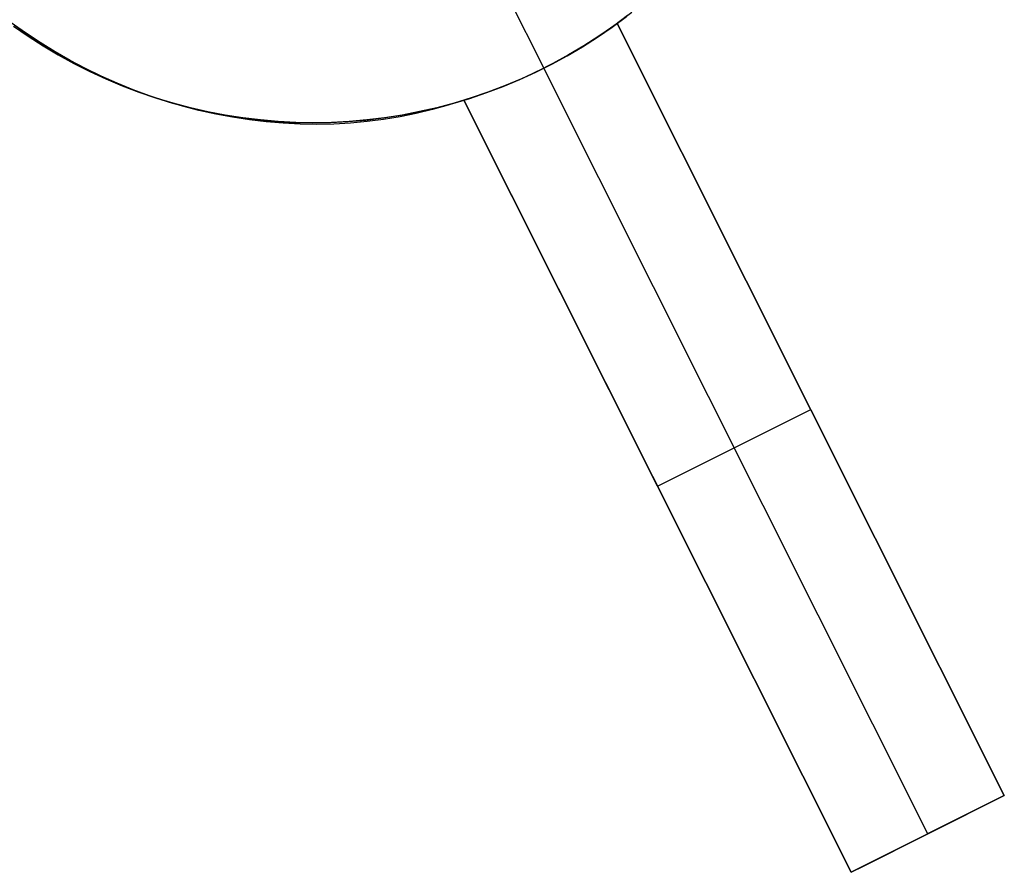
# Model space of a CAD drawing. Header units: millimetres. Extents: x 6049 to 7254, y -11340 to -10297.
# Tile 8 of 237: x 6582.38 to 6588.13, y -10752.09 to -10747.12. Entities that reach past the tile are written whole.
import ezdxf

# ---------------------------------------------------------------- set-up
doc = ezdxf.new("R2010")
doc.units = ezdxf.units.MM
doc.layers.add('color', color=7, linetype='Continuous')

msp = doc.modelspace()

# ---------------------------------------------------------------- linework, layer by layer
at = {"layer": 'color', "color": 254, "true_color": 0xcad1ee}
for p, q in [((6584.6565, -10745.8344, -7.3), (6585.4406, -10747.3989, -7.3)), ((6585.8394, -10747.1586, -7.3), (6585.9226, -10747.097, -7.3)), ((6585.8394, -10747.1586, -7.3), (6585.9226, -10747.097, -7.3)), ((6585.9299, -10747.0914, 3.1142), (6585.8467, -10747.1534, 3.1142)), ((6585.9548, -10747.074, 12.2481), (6585.8688, -10747.1373, 12.203)), ((6585.9548, -10747.074, 12.2481), (6585.8688, -10747.1373, 12.203)), ((6582.4161, -10747.1927, 11.1417), (6582.3325, -10747.1337, 11.1336)), ((6582.4161, -10747.1927, 11.1417), (6582.3325, -10747.1337, 11.1336)), ((6582.3463, -10747.1534, -7.3), (6582.4314, -10747.2124, -7.3)), ((6582.3463, -10747.1534, -7.3), (6582.4314, -10747.2124, -7.3)), ((6582.4337, -10747.2139, 3.1142), (6582.3483, -10747.1549, 3.1142)), ((6585.754, -10747.2173, -7.3), (6585.8394, -10747.1586, -7.3)), ((6585.754, -10747.2173, -7.3), (6585.8394, -10747.1586, -7.3)), ((6585.8467, -10747.1534, 3.1142), (6585.7614, -10747.2124, 3.1142)), ((6585.8688, -10747.1373, 5.658), (6585.8108, -10747.1788, 5.6691)), ((6585.8688, -10747.1373, 5.658), (6585.8108, -10747.1788, 5.6691)), ((6585.8688, -10747.1373, 12.203), (6588.1278, -10751.6449, 11.4555)), ((6585.8688, -10747.1373, 12.203), (6585.8688, -10747.1373, 5.658)), ((6585.8688, -10747.1373, 12.203), (6585.8688, -10747.1373, 5.658)), ((6585.8688, -10747.1373, 12.203), (6588.1278, -10751.6449, 11.4555)), ((6588.1278, -10751.6449, 10.7), (6585.8688, -10747.1373, 5.658)), ((6587.335, -10750.063, 8.9305), (6585.8688, -10747.1373, 8.9305)), ((6588.1278, -10751.6449, 10.7), (6585.8688, -10747.1373, 5.658)), ((6582.5014, -10747.249, 11.1511), (6582.4161, -10747.1927, 11.1417)), ((6582.5014, -10747.249, 11.1511), (6582.4161, -10747.1927, 11.1417)), ((6582.4314, -10747.2124, -7.3), (6582.5185, -10747.2684, -7.3)), ((6582.4314, -10747.2124, -7.3), (6582.5185, -10747.2684, -7.3)), ((6582.521, -10747.2699, 3.1142), (6582.4337, -10747.2139, 3.1142)), ((6585.6668, -10747.273, -7.3), (6585.754, -10747.2173, -7.3)), ((6585.6668, -10747.273, -7.3), (6585.754, -10747.2173, -7.3)), ((6585.7614, -10747.2124, 3.1142), (6585.6741, -10747.2685, 3.1142)), ((6585.7517, -10747.2189, 5.6785), (6585.6914, -10747.2578, 5.6863)), ((6585.7517, -10747.2189, 5.6785), (6585.6914, -10747.2578, 5.6863)), ((6585.8108, -10747.1788, 5.6691), (6585.7517, -10747.2189, 5.6785)), ((6585.8108, -10747.1788, 5.6691), (6585.7517, -10747.2189, 5.6785)), ((6582.5884, -10747.3024, 11.1619), (6582.5014, -10747.249, 11.1511)), ((6582.5884, -10747.3024, 11.1619), (6582.5014, -10747.249, 11.1511)), ((6582.5185, -10747.2684, -7.3), (6582.6075, -10747.3213, -7.3)), ((6582.5185, -10747.2684, -7.3), (6582.6075, -10747.3213, -7.3)), ((6582.6102, -10747.3228, 3.1142), (6582.521, -10747.2699, 3.1142)), ((6585.5776, -10747.3257, -7.3), (6585.6668, -10747.273, -7.3)), ((6585.5776, -10747.3257, -7.3), (6585.6668, -10747.273, -7.3)), ((6585.6741, -10747.2685, 3.1142), (6585.5849, -10747.3215, 3.1142)), ((6585.6914, -10747.2578, 5.6863), (6585.6301, -10747.2952, 5.6923)), ((6585.6914, -10747.2578, 5.6863), (6585.6301, -10747.2952, 5.6923)), ((6582.6769, -10747.3529, 11.174), (6582.5884, -10747.3024, 11.1619)), ((6582.6769, -10747.3529, 11.174), (6582.5884, -10747.3024, 11.1619)), ((6582.6075, -10747.3213, -7.3), (6582.6983, -10747.3711, -7.3)), ((6582.6075, -10747.3213, -7.3), (6582.6983, -10747.3711, -7.3)), ((6582.7012, -10747.3727, 3.1142), (6582.6102, -10747.3228, 3.1142)), ((6585.4867, -10747.3753, -7.3), (6585.5776, -10747.3257, -7.3)), ((6585.4867, -10747.3753, -7.3), (6585.5776, -10747.3257, -7.3)), ((6585.5849, -10747.3215, 3.1142), (6585.494, -10747.3714, 3.1142)), ((6585.5678, -10747.3312, 5.6966), (6585.5046, -10747.3658, 5.6991)), ((6585.5678, -10747.3312, 5.6966), (6585.5046, -10747.3658, 5.6991)), ((6585.6301, -10747.2952, 5.6923), (6585.5678, -10747.3312, 5.6966)), ((6585.6301, -10747.2952, 5.6923), (6585.5678, -10747.3312, 5.6966)), ((6582.7669, -10747.4004, 11.1874), (6582.6769, -10747.3529, 11.174)), ((6582.7669, -10747.4004, 11.1874), (6582.6769, -10747.3529, 11.174)), ((6582.6983, -10747.3711, -7.3), (6582.7908, -10747.4178, -7.3)), ((6582.6983, -10747.3711, -7.3), (6582.7908, -10747.4178, -7.3)), ((6582.7939, -10747.4193, 3.1142), (6582.7012, -10747.3727, 3.1142)), ((6582.8583, -10747.4448, 11.2021), (6582.7669, -10747.4004, 11.1874)), ((6582.8583, -10747.4448, 11.2021), (6582.7669, -10747.4004, 11.1874)), ((6585.4406, -10747.3989, 5.7), (6585.3757, -10747.4304, 5.6991)), ((6585.4406, -10747.3989, 5.7), (6585.3757, -10747.4304, 5.6991)), ((6585.3941, -10747.4217, -7.3), (6585.4867, -10747.3753, -7.3)), ((6585.3941, -10747.4217, -7.3), (6585.4867, -10747.3753, -7.3)), ((6585.494, -10747.3714, 3.1142), (6585.4014, -10747.4182, 3.1142)), ((6585.5046, -10747.3658, 5.6991), (6585.4406, -10747.3989, 5.7)), ((6585.5046, -10747.3658, 5.6991), (6585.4406, -10747.3989, 5.7)), ((6585.4406, -10747.3989, 5.7), (6585.4406, -10747.3989, -7.3)), ((6587.6808, -10751.8689, 10.7), (6585.4406, -10747.3989, 5.7)), ((6582.7908, -10747.4178, -7.3), (6582.8848, -10747.4613, -7.3)), ((6582.7908, -10747.4178, -7.3), (6582.8848, -10747.4613, -7.3)), ((6582.8881, -10747.4627, 3.1142), (6582.7939, -10747.4193, 3.1142)), ((6582.9509, -10747.4862, 11.218), (6582.8583, -10747.4448, 11.2021)), ((6582.9509, -10747.4862, 11.218), (6582.8583, -10747.4448, 11.2021)), ((6585.3102, -10747.4604, 5.6966), (6585.2441, -10747.4887, 5.6923)), ((6585.3102, -10747.4604, 5.6966), (6585.2441, -10747.4887, 5.6923)), ((6585.2999, -10747.4649, -7.3), (6585.3941, -10747.4217, -7.3)), ((6585.2999, -10747.4649, -7.3), (6585.3941, -10747.4217, -7.3)), ((6585.4014, -10747.4182, 3.1142), (6585.3072, -10747.4617, 3.1142)), ((6585.3757, -10747.4304, 5.6991), (6585.3102, -10747.4604, 5.6966)), ((6585.3757, -10747.4304, 5.6991), (6585.3102, -10747.4604, 5.6966)), ((6582.8848, -10747.4613, -7.3), (6582.9802, -10747.5015, -7.3)), ((6582.8848, -10747.4613, -7.3), (6582.9802, -10747.5015, -7.3)), ((6582.9837, -10747.5029, 3.1142), (6582.8881, -10747.4627, 3.1142)), ((6583.0446, -10747.5244, 11.2352), (6582.9509, -10747.4862, 11.218)), ((6583.0446, -10747.5244, 11.2352), (6582.9509, -10747.4862, 11.218)), ((6582.9802, -10747.5015, -7.3), (6583.077, -10747.5383, -7.3)), ((6582.9802, -10747.5015, -7.3), (6583.077, -10747.5383, -7.3)), ((6583.0807, -10747.5397, 3.1142), (6582.9837, -10747.5029, 3.1142)), ((6585.1075, -10747.5413, -7.3), (6585.2044, -10747.5048, -7.3)), ((6585.1075, -10747.5413, -7.3), (6585.2044, -10747.5048, -7.3)), ((6585.1774, -10747.5154, 5.6863), (6585.1102, -10747.5404, 5.6785)), ((6585.1774, -10747.5154, 5.6863), (6585.1102, -10747.5404, 5.6785)), ((6585.2116, -10747.5019, 3.1142), (6585.1146, -10747.5388, 3.1142)), ((6585.2441, -10747.4887, 5.6923), (6585.1774, -10747.5154, 5.6863)), ((6585.2441, -10747.4887, 5.6923), (6585.1774, -10747.5154, 5.6863)), ((6585.2044, -10747.5048, -7.3), (6585.2999, -10747.4649, -7.3)), ((6585.2044, -10747.5048, -7.3), (6585.2999, -10747.4649, -7.3)), ((6585.3072, -10747.4617, 3.1142), (6585.2116, -10747.5019, 3.1142)), ((6583.1393, -10747.5594, 11.2536), (6583.0446, -10747.5244, 11.2352)), ((6583.1393, -10747.5594, 11.2536), (6583.0446, -10747.5244, 11.2352)), ((6583.077, -10747.5383, -7.3), (6583.175, -10747.5718, -7.3)), ((6583.077, -10747.5383, -7.3), (6583.175, -10747.5718, -7.3)), ((6583.1789, -10747.5731, 3.1142), (6583.0807, -10747.5397, 3.1142)), ((6583.2349, -10747.5912, 11.2733), (6583.1393, -10747.5594, 11.2536)), ((6583.2349, -10747.5912, 11.2733), (6583.1393, -10747.5594, 11.2536)), ((6583.175, -10747.5718, -7.3), (6583.2741, -10747.6019, -7.3)), ((6583.175, -10747.5718, -7.3), (6583.2741, -10747.6019, -7.3)), ((6583.2783, -10747.6031, 3.1142), (6583.1789, -10747.5731, 3.1142)), ((6584.9102, -10747.6044, -7.3), (6585.0094, -10747.5746, -7.3)), ((6584.9102, -10747.6044, -7.3), (6585.0094, -10747.5746, -7.3)), ((6585.0164, -10747.5723, 3.1142), (6584.9171, -10747.6024, 3.1142)), ((6585.0426, -10747.5638, 5.6691), (6584.9748, -10747.5854, 5.658)), ((6585.0426, -10747.5638, 5.6691), (6584.9748, -10747.5854, 5.658)), ((6585.0094, -10747.5746, -7.3), (6585.1075, -10747.5413, -7.3)), ((6585.0094, -10747.5746, -7.3), (6585.1075, -10747.5413, -7.3)), ((6585.1146, -10747.5388, 3.1142), (6585.0164, -10747.5723, 3.1142)), ((6585.1102, -10747.5404, 5.6785), (6585.0426, -10747.5638, 5.6691)), ((6585.1102, -10747.5404, 5.6785), (6585.0426, -10747.5638, 5.6691)), ((6583.3313, -10747.6197, 11.2941), (6583.2349, -10747.5912, 11.2733)), ((6583.3313, -10747.6197, 11.2941), (6583.2349, -10747.5912, 11.2733)), ((6583.2741, -10747.6019, -7.3), (6583.3742, -10747.6286, -7.3)), ((6583.2741, -10747.6019, -7.3), (6583.3742, -10747.6286, -7.3)), ((6583.3785, -10747.6297, 3.1142), (6583.2783, -10747.6031, 3.1142)), ((6583.4284, -10747.6449, 11.3161), (6583.3313, -10747.6197, 11.2941)), ((6583.4284, -10747.6449, 11.3161), (6583.3313, -10747.6197, 11.2941)), ((6583.3742, -10747.6286, -7.3), (6583.4751, -10747.6518, -7.3)), ((6583.3742, -10747.6286, -7.3), (6583.4751, -10747.6518, -7.3)), ((6583.4797, -10747.6528, 3.1142), (6583.3785, -10747.6297, 3.1142)), ((6584.7091, -10747.6536, -7.3), (6584.8101, -10747.6307, -7.3)), ((6584.7091, -10747.6536, -7.3), (6584.8101, -10747.6307, -7.3)), ((6584.8169, -10747.6291, 3.1142), (6584.7158, -10747.6522, 3.1142)), ((6584.8832, -10747.6145, 11.7635), (6584.7904, -10747.6403, 11.7281)), ((6584.8832, -10747.6145, 11.7635), (6584.7904, -10747.6403, 11.7281)), ((6584.8101, -10747.6307, -7.3), (6584.9102, -10747.6044, -7.3)), ((6584.8101, -10747.6307, -7.3), (6584.9102, -10747.6044, -7.3)), ((6584.9171, -10747.6024, 3.1142), (6584.8169, -10747.6291, 3.1142)), ((6584.9748, -10747.5854, 11.7996), (6584.8832, -10747.6145, 11.7635)), ((6584.9748, -10747.5854, 11.7996), (6584.8832, -10747.6145, 11.7635)), ((6587.2338, -10752.093, 11.0593), (6584.9748, -10747.5854, 11.7996)), ((6584.9748, -10747.5854, 5.658), (6584.9748, -10747.5854, 11.7996)), ((6584.9748, -10747.5854, 5.658), (6584.9748, -10747.5854, 11.7996)), ((6587.2338, -10752.093, 11.0593), (6584.9748, -10747.5854, 11.7996)), ((6584.9748, -10747.5854, 5.658), (6587.2338, -10752.093, 10.7)), ((6584.9748, -10747.5854, 8.7288), (6586.3506, -10750.3307, 8.7288)), ((6584.9748, -10747.5854, 5.658), (6587.2338, -10752.093, 10.7)), ((6583.5259, -10747.6667, 11.3392), (6583.4284, -10747.6449, 11.3161)), ((6583.5259, -10747.6667, 11.3392), (6583.4284, -10747.6449, 11.3161)), ((6583.4751, -10747.6518, -7.3), (6583.5768, -10747.6715, -7.3)), ((6583.4751, -10747.6518, -7.3), (6583.5768, -10747.6715, -7.3)), ((6583.5816, -10747.6723, 3.1142), (6583.4797, -10747.6528, 3.1142)), ((6583.624, -10747.6852, 11.3634), (6583.5259, -10747.6667, 11.3392)), ((6583.624, -10747.6852, 11.3634), (6583.5259, -10747.6667, 11.3392)), ((6583.5768, -10747.6715, -7.3), (6583.6791, -10747.6877, -7.3)), ((6583.5768, -10747.6715, -7.3), (6583.6791, -10747.6877, -7.3)), ((6583.6841, -10747.6884, 3.1142), (6583.5816, -10747.6723, 3.1142)), ((6583.7223, -10747.7003, 11.3887), (6583.624, -10747.6852, 11.3634)), ((6583.7223, -10747.7003, 11.3887), (6583.624, -10747.6852, 11.3634)), ((6583.6791, -10747.6877, -7.3), (6583.7819, -10747.7003, -7.3)), ((6583.6791, -10747.6877, -7.3), (6583.7819, -10747.7003, -7.3)), ((6583.7871, -10747.7009, 3.1142), (6583.6841, -10747.6884, 3.1142)), ((6584.4022, -10747.7012, -7.3), (6584.505, -10747.6889, -7.3)), ((6584.4022, -10747.7012, -7.3), (6584.505, -10747.6889, -7.3)), ((6584.5114, -10747.688, 3.1142), (6584.4084, -10747.7006, 3.1142)), ((6584.505, -10747.6889, -7.3), (6584.6073, -10747.673, -7.3)), ((6584.505, -10747.6889, -7.3), (6584.6073, -10747.673, -7.3)), ((6584.6016, -10747.6819, 11.6591), (6584.5058, -10747.6977, 11.6257)), ((6584.6016, -10747.6819, 11.6591), (6584.5058, -10747.6977, 11.6257)), ((6584.6139, -10747.6719, 3.1142), (6584.5114, -10747.688, 3.1142)), ((6584.6965, -10747.6628, 11.6932), (6584.6016, -10747.6819, 11.6591)), ((6584.6965, -10747.6628, 11.6932), (6584.6016, -10747.6819, 11.6591)), ((6584.6073, -10747.673, -7.3), (6584.7091, -10747.6536, -7.3)), ((6584.6073, -10747.673, -7.3), (6584.7091, -10747.6536, -7.3)), ((6584.7158, -10747.6522, 3.1142), (6584.6139, -10747.6719, 3.1142)), ((6584.7904, -10747.6403, 11.7281), (6584.6965, -10747.6628, 11.6932)), ((6584.7904, -10747.6403, 11.7281), (6584.6965, -10747.6628, 11.6932)), ((6583.8208, -10747.7119, 11.415), (6583.7223, -10747.7003, 11.3887)), ((6583.8208, -10747.7119, 11.415), (6583.7223, -10747.7003, 11.3887)), ((6583.7819, -10747.7003, -7.3), (6583.885, -10747.7094, -7.3)), ((6583.7819, -10747.7003, -7.3), (6583.885, -10747.7094, -7.3)), ((6583.8904, -10747.7098, 3.1142), (6583.7871, -10747.7009, 3.1142)), ((6583.9194, -10747.7202, 11.4423), (6583.8208, -10747.7119, 11.415)), ((6583.9194, -10747.7202, 11.4423), (6583.8208, -10747.7119, 11.415)), ((6583.885, -10747.7094, -7.3), (6583.9884, -10747.7149, -7.3)), ((6583.885, -10747.7094, -7.3), (6583.9884, -10747.7149, -7.3)), ((6583.994, -10747.7151, 3.1142), (6583.8904, -10747.7098, 3.1142)), ((6584.018, -10747.725, 11.4706), (6583.9194, -10747.7202, 11.4423)), ((6584.018, -10747.725, 11.4706), (6583.9194, -10747.7202, 11.4423)), ((6583.9884, -10747.7149, -7.3), (6584.092, -10747.7168, -7.3)), ((6583.9884, -10747.7149, -7.3), (6584.092, -10747.7168, -7.3)), ((6584.0977, -10747.7168, 3.1142), (6583.994, -10747.7151, 3.1142)), ((6584.1163, -10747.7264, 11.4999), (6584.018, -10747.725, 11.4706)), ((6584.1163, -10747.7264, 11.4999), (6584.018, -10747.725, 11.4706)), ((6584.092, -10747.7168, -7.3), (6584.1955, -10747.7152, -7.3)), ((6584.092, -10747.7168, -7.3), (6584.1955, -10747.7152, -7.3)), ((6584.2015, -10747.715, 3.1142), (6584.0977, -10747.7168, 3.1142)), ((6584.2144, -10747.7244, 11.5301), (6584.1163, -10747.7264, 11.4999)), ((6584.2144, -10747.7244, 11.5301), (6584.1163, -10747.7264, 11.4999)), ((6584.1955, -10747.7152, -7.3), (6584.299, -10747.71, -7.3)), ((6584.1955, -10747.7152, -7.3), (6584.299, -10747.71, -7.3)), ((6584.3051, -10747.7096, 3.1142), (6584.2015, -10747.715, 3.1142)), ((6584.3121, -10747.7189, 11.5611), (6584.2144, -10747.7244, 11.5301)), ((6584.3121, -10747.7189, 11.5611), (6584.2144, -10747.7244, 11.5301)), ((6584.299, -10747.71, -7.3), (6584.4022, -10747.7012, -7.3)), ((6584.299, -10747.71, -7.3), (6584.4022, -10747.7012, -7.3)), ((6584.4084, -10747.7006, 3.1142), (6584.3051, -10747.7096, 3.1142)), ((6584.4093, -10747.71, 11.593), (6584.3121, -10747.7189, 11.5611)), ((6584.4093, -10747.71, 11.593), (6584.3121, -10747.7189, 11.5611)), ((6584.5058, -10747.6977, 11.6257), (6584.4093, -10747.71, 11.593)), ((6584.5058, -10747.6977, 11.6257), (6584.4093, -10747.71, 11.593)), ((6586.1043, -10749.8392, 8.179), (6586.9983, -10749.3911, 8.179)), ((6586.9983, -10749.3911, 8.179), (6586.9983, -10749.3911, 11.8418)), ((6586.1043, -10749.8392, 8.179), (6586.1043, -10749.8392, 11.4419)), ((6588.1278, -10751.6449, 11.4555), (6587.2338, -10752.093, 11.0593)), ((6588.1278, -10751.6449, 11.4555), (6587.2338, -10752.093, 11.0593)), ((6587.2338, -10752.093, 10.7), (6588.1278, -10751.6449, 10.7)), ((6587.2338, -10752.093, 10.7), (6588.1278, -10751.6449, 10.7)), ((6587.2753, -10752.0722, 11.0777), (6588.1278, -10751.6449, 11.0777)), ((6588.1278, -10751.6449, 10.7), (6588.1278, -10751.6449, 11.4555)), ((6588.1278, -10751.6449, 10.7), (6588.1278, -10751.6449, 11.4555)), ((6587.6808, -10751.8689, 11.2575), (6587.6808, -10751.8689, 10.7)), ((6587.2338, -10752.093, 10.7), (6587.2338, -10752.093, 11.0593)), ((6587.2338, -10752.093, 10.7), (6587.2338, -10752.093, 11.0593))]:
    msp.add_line(p, q, dxfattribs=at)

doc.saveas('drawing.dxf')
